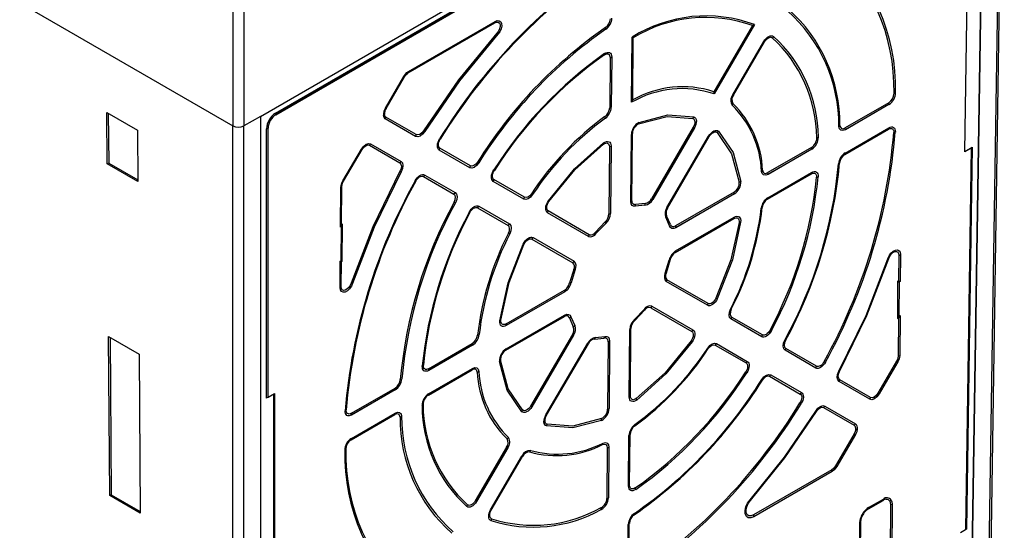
# Model space of a CAD drawing. Header units: millimetres. Extents: x 0 to 838, y 0 to 648.
# Tile 43 of 45: x 710 to 774, y 413 to 446. Entities that reach past the tile are written whole.
import ezdxf

# ---------------------------------------------------------------- set-up
doc = ezdxf.new("R2010")
doc.units = ezdxf.units.MM
doc.header["$LTSCALE"] = 3

msp = doc.modelspace()

# ---------------------------------------------------------------- linework, layer by layer
for p, q in [((584.091, 520.1), (724.055, 439.301)), ((773.51, 467.442), (772.316, 388.48)), ((772.462, 388.68), (773.656, 467.65)), ((725.817, 439.909), (772.455, 466.833)), ((771.317, 393.353), (772.437, 466.822)), ((771.335, 393.343), (772.455, 466.833)), ((726.795, 440.126), (771.435, 465.896)), ((726.812, 440.019), (771.452, 465.789)), ((771.452, 465.787), (726.812, 440.017)), ((724.055, 461.857), (724.055, 439.301)), ((724.762, 461.854), (724.762, 439.301)), ((771.117, 437.626), (771.27, 447.831)), ((735.325, 442.703), (740.895, 445.918)), ((735.344, 442.791), (740.913, 446.006)), ((757.46, 445.741), (754.98, 441.494)), ((757.602, 445.806), (755.002, 441.353)), ((757.46, 445.741), (757.602, 445.806)), ((749.693, 440.816), (749.726, 445.006)), ((749.726, 445.006), (749.793, 444.963)), ((749.761, 440.966), (749.793, 444.963)), ((756.194, 441.294), (758.197, 444.722)), ((756.236, 441.27), (758.239, 444.698)), ((748.306, 443.687), (748.282, 440.464)), ((748.409, 443.726), (748.386, 440.503)), ((735.043, 442.475), (735.155, 442.631)), ((735.085, 442.451), (735.174, 442.576)), ((733.856, 440.444), (735.043, 442.475)), ((733.898, 440.42), (735.085, 442.451)), ((766.223, 440.786), (763.417, 439.166)), ((766.24, 440.68), (763.434, 439.06)), ((766.24, 440.678), (763.434, 439.058)), ((715.948, 440.166), (717.91, 439.034)), ((715.974, 436.854), (715.948, 440.166)), ((716.04, 440.113), (716.065, 436.907)), ((725.817, 439.909), (724.762, 439.301)), ((725.817, 439.909), (725.826, 367.071)), ((735.804, 438.626), (733.851, 439.755)), ((735.847, 438.74), (733.894, 439.87)), ((717.91, 439.034), (717.934, 435.722)), ((724.055, 361.028), (724.055, 439.301)), ((724.762, 361.028), (724.762, 439.301)), ((726.207, 421.817), (726.21, 439.118)), ((726.311, 421.877), (726.313, 439.157)), ((749.71, 434.496), (749.744, 438.819)), ((753.65, 439.215), (750.969, 434.623)), ((753.728, 439.17), (751.047, 434.578)), ((763.403, 437.473), (766.211, 439.093)), ((763.422, 437.56), (766.229, 439.181)), ((732.911, 438.147), (734.866, 437.02)), ((749.642, 434.436), (749.677, 438.759)), ((751.961, 434.049), (754.644, 438.642)), ((752.003, 434.025), (754.686, 438.618)), ((731.124, 435.768), (732.312, 437.802)), ((731.166, 435.744), (732.354, 437.777)), ((732.833, 438.054), (734.788, 436.926)), ((739.28, 436.615), (737.321, 437.748)), ((739.323, 436.73), (737.364, 437.863)), ((748.264, 437.964), (748.233, 433.643)), ((748.368, 438.003), (748.337, 433.682)), ((761.26, 437.921), (758.446, 436.297)), ((761.277, 437.815), (758.464, 436.19)), ((761.277, 437.812), (758.464, 436.188)), ((771.529, 437.863), (771.117, 437.626)), ((771.118, 437.667), (771.597, 437.944)), ((771.529, 437.863), (771.162, 413.371)), ((771.597, 437.944), (771.229, 413.41)), ((716.065, 436.907), (715.974, 436.854)), ((716.065, 436.907), (717.934, 435.828)), ((717.934, 435.722), (715.974, 436.854)), ((758.452, 434.691), (761.266, 436.316)), ((736.305, 436.051), (738.266, 434.92)), ((736.384, 436.145), (738.345, 435.014)), ((742.764, 434.601), (740.798, 435.738)), ((742.807, 434.716), (740.841, 435.853)), ((758.433, 434.603), (761.248, 436.228)), ((730.977, 432.806), (730.997, 435.352)), ((730.997, 435.352), (731.011, 435.476)), ((731.045, 432.964), (731.065, 435.412)), ((731.065, 435.412), (731.076, 435.511)), ((756.279, 435.046), (752.515, 432.873)), ((756.296, 434.939), (752.532, 432.766)), ((756.296, 434.937), (752.532, 432.764)), ((739.784, 434.044), (741.753, 432.909)), ((739.863, 434.138), (741.832, 433.003)), ((746.922, 432.197), (744.287, 433.72)), ((746.965, 432.312), (744.33, 433.835)), ((750.546, 434.204), (749.94, 434.143)), ((750.569, 434.325), (749.947, 434.262)), ((747.99, 433.132), (747.364, 432.474)), ((752.129, 432.877), (751.882, 433.432)), ((752.193, 432.963), (751.94, 433.532)), ((752.502, 431.179), (756.266, 433.352)), ((752.52, 431.267), (756.285, 433.44)), ((730.977, 432.806), (731.045, 432.964)), ((731.026, 432.834), (730.977, 432.806)), ((731.01, 430.646), (731.026, 432.834)), ((731.026, 432.834), (731.094, 432.993)), ((731.094, 432.993), (731.045, 432.964)), ((731.077, 430.608), (731.094, 432.993)), ((748.032, 433.042), (747.421, 432.401)), ((743.276, 432.031), (745.913, 430.51)), ((743.355, 432.125), (745.992, 430.604)), ((730.946, 428.923), (730.96, 430.617)), ((730.96, 430.617), (731.01, 430.646)), ((730.96, 430.617), (731.026, 430.578)), ((731.077, 430.608), (731.01, 430.646)), ((731.014, 428.983), (731.026, 430.578)), ((731.077, 430.608), (731.026, 430.578)), ((751.853, 429.838), (752.112, 430.686)), ((752.175, 430.715), (751.91, 429.846)), ((766.875, 430.992), (766.863, 429.355)), ((766.978, 431.031), (766.966, 429.296)), ((745.968, 430.085), (745.704, 429.217)), ((746.061, 430.071), (745.804, 429.226)), ((754.562, 427.779), (751.922, 429.305)), ((754.605, 427.894), (751.965, 429.42)), ((766.798, 429.318), (766.779, 426.939)), ((766.798, 429.318), (766.863, 429.355)), ((766.798, 429.318), (766.9, 429.258)), ((766.966, 429.296), (766.863, 429.355)), ((766.966, 429.296), (766.9, 429.258)), ((741.615, 426.58), (745.379, 428.753)), ((745.396, 428.647), (741.632, 426.474)), ((745.396, 428.644), (741.632, 426.472)), ((766.9, 429.258), (766.883, 427.076)), ((749.882, 426.87), (750.495, 427.514)), ((749.888, 426.801), (750.517, 427.461)), ((750.916, 427.624), (753.558, 426.101)), ((750.995, 427.718), (753.637, 426.194)), ((741.601, 424.887), (745.366, 427.06)), ((741.62, 424.974), (745.385, 427.148)), ((745.688, 426.97), (745.942, 426.4)), ((745.788, 427.035), (746.036, 426.48)), ((758.054, 425.76), (756.077, 426.903)), ((758.097, 425.875), (756.12, 427.018)), ((766.883, 427.076), (766.779, 426.939)), ((766.779, 426.939), (766.846, 426.978)), ((766.846, 426.978), (766.828, 424.521)), ((766.95, 427.115), (766.846, 426.978)), ((766.883, 427.076), (766.95, 427.115)), ((766.95, 427.115), (766.932, 424.56)), ((749.542, 421.895), (749.577, 426.23)), ((749.609, 421.955), (749.644, 426.289)), ((716.059, 425.773), (718.017, 424.643)), ((716.138, 415.556), (716.059, 425.773)), ((716.151, 425.72), (716.229, 415.609)), ((745.88, 425.907), (743.194, 421.306)), ((745.958, 425.862), (743.272, 421.261)), ((747.311, 425.611), (747.936, 425.674)), ((747.37, 425.71), (747.979, 425.772)), ((748.278, 425.48), (748.246, 421.147)), ((736.634, 423.705), (739.447, 425.329)), ((739.464, 425.222), (736.651, 423.598)), ((739.464, 425.22), (736.651, 423.596)), ((744.181, 420.735), (746.869, 425.337)), ((744.223, 420.711), (746.911, 425.313)), ((748.174, 425.441), (748.143, 421.108)), ((755.074, 425.227), (757.052, 424.086)), ((755.153, 425.32), (757.131, 424.179)), ((761.533, 423.748), (759.559, 424.89)), ((761.576, 423.863), (759.602, 425.004)), ((718.017, 424.643), (718.093, 414.427)), ((766.781, 424.299), (766.727, 424.189)), ((766.872, 424.282), (766.805, 424.144)), ((736.62, 422.011), (739.435, 423.636)), ((736.639, 422.099), (739.453, 423.723)), ((766.727, 424.189), (765.526, 422.132)), ((766.805, 424.144), (765.604, 422.087)), ((758.558, 423.217), (760.533, 422.078)), ((758.637, 423.311), (760.612, 422.172)), ((765.048, 421.856), (763.076, 422.996)), ((731.67, 420.84), (734.477, 422.46)), ((734.494, 422.353), (731.688, 420.733)), ((734.494, 422.351), (731.688, 420.731)), ((765.005, 421.741), (763.033, 422.881)), ((726.311, 421.877), (726.722, 422.114)), ((726.685, 412.017), (726.687, 422.094)), ((726.722, 422.114), (726.721, 411.996)), ((762.034, 421.212), (764.008, 420.074)), ((762.113, 421.306), (764.087, 420.168)), ((731.657, 419.146), (734.464, 420.766)), ((731.676, 419.233), (734.483, 420.854)), ((749.496, 416.164), (749.522, 419.412)), ((749.564, 416.224), (749.59, 419.471)), ((764.004, 419.524), (762.802, 417.466)), ((764.082, 419.479), (762.88, 417.421)), ((741.652, 418.665), (739.641, 415.221)), ((741.73, 418.62), (739.719, 415.175)), ((748.125, 418.626), (748.102, 415.38)), ((748.229, 418.665), (748.205, 415.419)), ((740.625, 414.651), (742.639, 418.096)), ((740.667, 414.627), (742.681, 418.072)), ((762.675, 417.301), (762.562, 417.214)), ((762.562, 417.214), (757.532, 414.31)), ((762.579, 417.105), (757.549, 414.201)), ((762.721, 417.215), (762.579, 417.105)), ((716.229, 415.609), (716.138, 415.556)), ((718.093, 414.427), (716.138, 415.556)), ((716.229, 415.609), (718.092, 414.533)), ((764.913, 414.701), (765.861, 415.249)), ((764.931, 414.789), (765.879, 415.336)), ((766.337, 414.974), (766.177, 393.884)), ((766.44, 415.013), (766.28, 393.923)), ((749.451, 410.454), (749.476, 413.698)), ((749.518, 410.513), (749.544, 413.758)), ((764.201, 392.723), (764.361, 413.812)), ((764.268, 392.783), (764.428, 413.872)), ((770.831, 413.18), (771.162, 413.371))]:
    msp.add_line(p, q)
at = {"flags": 128}
for points in [[(740.895, 445.918), (741.008, 445.963), (741.11, 445.96), (741.187, 445.907), (741.231, 445.811), (741.235, 445.682), (741.199, 445.536), (741.13, 445.39), (741.033, 445.26)], [(740.913, 446.006), (741.055, 446.061), (741.182, 446.056), (741.278, 445.99), (741.332, 445.87), (741.337, 445.708), (741.293, 445.526), (741.207, 445.344), (741.086, 445.182)], [(741.033, 445.26), (738.56, 442.26), (736.311, 438.994)], [(741.086, 445.182), (738.626, 442.198), (736.386, 438.943)], [(758.197, 444.722), (758.265, 444.824), (758.345, 444.916), (758.429, 444.992), (758.516, 445.048), (758.603, 445.083), (758.685, 445.096), (758.759, 445.085), (758.821, 445.051)], [(758.239, 444.698), (758.294, 444.78), (758.357, 444.853), (758.426, 444.914), (758.494, 444.958), (758.563, 444.986), (758.628, 444.996), (758.688, 444.987), (758.737, 444.961)], [(747.94, 443.862), (748.011, 443.901), (748.079, 443.923), (748.143, 443.926), (748.198, 443.911), (748.244, 443.877), (748.277, 443.828), (748.299, 443.763), (748.306, 443.687)], [(747.952, 443.945), (748.039, 443.994), (748.125, 444.021), (748.204, 444.025), (748.274, 444.006), (748.332, 443.965), (748.374, 443.902), (748.401, 443.822), (748.409, 443.726)], [(735.155, 442.631), (735.247, 442.722), (735.344, 442.791)], [(735.174, 442.576), (735.248, 442.648), (735.325, 442.703)], [(733.894, 439.87), (733.829, 439.938), (733.799, 440.043)], [(733.851, 439.755), (733.77, 439.839), (733.732, 439.972)], [(750.135, 439.427), (751.967, 439.904), (753.617, 439.781)], [(750.166, 439.521), (752.012, 440.003), (753.686, 439.878)], [(753.617, 439.781), (753.67, 439.755), (753.71, 439.71), (753.738, 439.648), (753.75, 439.575), (753.747, 439.491), (753.729, 439.4), (753.695, 439.306), (753.65, 439.215)], [(753.686, 439.878), (753.752, 439.846), (753.804, 439.791), (753.838, 439.715), (753.854, 439.621), (753.85, 439.516), (753.827, 439.401), (753.786, 439.285), (753.728, 439.17)], [(736.386, 438.943), (736.248, 438.769), (736.09, 438.649), (735.936, 438.599), (735.804, 438.626)], [(736.311, 438.994), (736.201, 438.855), (736.076, 438.759), (735.952, 438.719), (735.847, 438.74)], [(754.644, 438.642), (754.715, 438.748), (754.797, 438.842), (754.885, 438.918), (754.976, 438.974), (755.064, 439.007), (755.148, 439.015), (755.222, 438.999), (755.283, 438.957)], [(754.686, 438.618), (754.743, 438.703), (754.809, 438.777), (754.88, 438.84), (754.951, 438.883), (755.022, 438.909), (755.088, 438.915), (755.148, 438.902), (755.196, 438.87)], [(755.196, 438.87), (756.124, 437.506), (756.616, 435.684)], [(755.283, 438.957), (756.219, 437.584), (756.719, 435.737)], [(763.434, 439.058), (763.279, 439.002), (763.147, 439.021), (763.055, 439.113), (763.015, 439.265)], [(763.082, 439.332), (763.114, 439.211), (763.187, 439.138), (763.293, 439.122), (763.417, 439.166)], [(766.211, 439.093), (766.279, 439.125), (766.345, 439.139), (766.406, 439.135), (766.456, 439.113), (766.498, 439.074), (766.527, 439.02), (766.543, 438.952), (766.545, 438.875)], [(766.229, 439.181), (766.315, 439.22), (766.398, 439.238), (766.473, 439.233), (766.537, 439.206), (766.589, 439.158), (766.626, 439.09), (766.646, 439.006), (766.649, 438.908)], [(732.613, 438.117), (732.774, 438.174), (732.911, 438.147)], [(737.321, 437.748), (737.268, 437.794), (737.228, 437.86), (737.206, 437.942), (737.2, 438.037), (737.212, 438.141), (737.242, 438.251), (737.287, 438.362), (737.346, 438.469)], [(737.364, 437.863), (737.321, 437.9), (737.29, 437.952), (737.272, 438.019), (737.268, 438.093), (737.278, 438.177), (737.301, 438.264), (737.338, 438.354), (737.384, 438.439)], [(744.34, 434.483), (746.018, 436.536), (747.886, 438.205)], [(747.88, 438.125), (747.952, 438.17), (748.024, 438.196), (748.092, 438.204), (748.149, 438.191), (748.198, 438.158), (748.234, 438.108), (748.257, 438.042), (748.264, 437.964)], [(747.886, 438.205), (747.976, 438.261), (748.066, 438.294), (748.149, 438.303), (748.224, 438.287), (748.285, 438.247), (748.331, 438.184), (748.359, 438.102), (748.368, 438.003)], [(732.312, 437.802), (732.45, 437.986), (732.613, 438.117)], [(732.354, 437.777), (732.465, 437.925), (732.594, 438.029)], [(732.594, 438.029), (732.723, 438.074), (732.833, 438.054)], [(744.372, 434.444), (746.038, 436.482), (747.88, 438.125)], [(771.597, 437.944), (771.568, 437.896), (771.529, 437.863)], [(734.788, 436.926), (734.858, 436.846), (734.885, 436.719), (734.863, 436.563), (734.797, 436.399)], [(734.866, 437.02), (734.955, 436.919), (734.988, 436.761), (734.961, 436.565), (734.878, 436.36)], [(739.856, 436.923), (739.719, 436.754), (739.563, 436.637), (739.41, 436.589), (739.28, 436.615)], [(739.783, 436.976), (739.673, 436.84), (739.549, 436.747), (739.427, 436.709), (739.323, 436.73)], [(734.797, 436.399), (733.054, 432.827), (731.657, 429.191)], [(734.878, 436.36), (733.144, 432.807), (731.753, 429.184)], [(740.798, 435.738), (740.744, 435.784), (740.704, 435.852), (740.682, 435.935), (740.677, 436.032), (740.691, 436.139), (740.722, 436.251), (740.769, 436.364), (740.831, 436.472)], [(740.841, 435.853), (740.797, 435.89), (740.766, 435.944), (740.748, 436.012), (740.744, 436.088), (740.756, 436.173), (740.78, 436.262), (740.819, 436.353), (740.867, 436.439)], [(758.464, 436.188), (758.312, 436.133), (758.182, 436.149), (758.09, 436.235), (758.046, 436.378)], [(758.113, 436.448), (758.148, 436.334), (758.222, 436.266), (758.326, 436.253), (758.446, 436.297)], [(761.248, 436.228), (761.317, 436.26), (761.384, 436.273), (761.445, 436.269), (761.496, 436.246), (761.537, 436.206), (761.566, 436.15), (761.581, 436.079), (761.582, 436)], [(761.266, 436.316), (761.353, 436.355), (761.437, 436.373), (761.513, 436.367), (761.578, 436.338), (761.629, 436.288), (761.665, 436.218), (761.684, 436.131), (761.685, 436.03)], [(731.011, 435.476), (731.054, 435.623), (731.124, 435.768)], [(731.076, 435.511), (731.11, 435.629), (731.166, 435.744)], [(735.767, 435.766), (735.83, 435.869), (735.906, 435.964), (735.987, 436.044), (736.073, 436.107), (736.158, 436.149), (736.241, 436.17), (736.318, 436.169), (736.384, 436.145)], [(735.812, 435.749), (735.864, 435.832), (735.923, 435.907), (735.99, 435.972), (736.056, 436.02), (736.125, 436.054), (736.191, 436.071), (736.253, 436.07), (736.305, 436.051)], [(738.345, 435.014), (738.433, 434.915), (738.467, 434.759), (738.442, 434.567), (738.362, 434.364)], [(738.28, 434.401), (738.344, 434.563), (738.364, 434.717), (738.336, 434.841), (738.266, 434.92)], [(743.328, 434.889), (743.191, 434.728), (743.039, 434.618), (742.89, 434.574), (742.764, 434.601)], [(743.257, 434.946), (743.148, 434.817), (743.027, 434.729), (742.908, 434.694), (742.807, 434.716)], [(744.287, 433.72), (744.231, 433.768), (744.191, 433.839), (744.169, 433.926), (744.167, 434.029), (744.184, 434.141), (744.22, 434.258), (744.272, 434.373), (744.34, 434.483)], [(744.33, 433.835), (744.285, 433.874), (744.254, 433.93), (744.236, 434.002), (744.234, 434.082), (744.248, 434.171), (744.277, 434.264), (744.319, 434.357), (744.372, 434.444)], [(749.94, 434.143), (749.819, 434.14), (749.723, 434.193), (749.662, 434.295), (749.642, 434.436)], [(739.239, 433.747), (739.302, 433.852), (739.378, 433.95), (739.46, 434.032), (739.546, 434.097), (739.633, 434.141), (739.718, 434.163), (739.795, 434.163), (739.863, 434.138)], [(739.286, 433.732), (739.337, 433.817), (739.397, 433.894), (739.463, 433.961), (739.531, 434.011), (739.601, 434.047), (739.668, 434.064), (739.731, 434.063), (739.784, 434.044)], [(756.598, 433.101), (756.074, 430.688), (755.116, 428.231)], [(756.7, 433.125), (756.173, 430.694), (755.202, 428.201)], [(756.266, 433.352), (756.338, 433.385), (756.407, 433.398), (756.47, 433.392), (756.522, 433.366), (756.562, 433.321), (756.589, 433.26), (756.601, 433.185), (756.598, 433.101)], [(756.285, 433.44), (756.375, 433.481), (756.461, 433.498), (756.538, 433.49), (756.604, 433.457), (756.655, 433.402), (756.689, 433.325), (756.705, 433.232), (756.7, 433.125)], [(741.774, 432.407), (741.833, 432.565), (741.849, 432.713), (741.821, 432.833), (741.753, 432.909)], [(741.832, 433.003), (741.918, 432.908), (741.953, 432.757), (741.932, 432.571), (741.859, 432.374)], [(752.532, 432.764), (752.4, 432.712), (752.28, 432.714), (752.187, 432.771), (752.129, 432.877)], [(752.193, 432.963), (752.239, 432.878), (752.313, 432.833), (752.409, 432.831), (752.515, 432.873)], [(742.715, 431.702), (742.777, 431.814), (742.852, 431.916), (742.935, 432.005), (743.025, 432.075), (743.115, 432.124), (743.204, 432.149), (743.284, 432.149), (743.355, 432.125)], [(742.765, 431.693), (742.815, 431.783), (742.875, 431.865), (742.943, 431.937), (743.013, 431.992), (743.085, 432.03), (743.155, 432.05), (743.22, 432.05), (743.276, 432.031)], [(741.217, 426.788), (741.745, 429.214), (742.715, 431.702)], [(741.284, 426.833), (741.808, 429.241), (742.765, 431.693)], [(766.171, 430.768), (766.253, 430.952), (766.369, 431.117), (766.507, 431.247), (766.65, 431.323), (766.783, 431.336), (766.889, 431.287), (766.956, 431.181), (766.978, 431.031)], [(766.23, 430.782), (766.296, 430.929), (766.388, 431.062), (766.498, 431.166), (766.613, 431.227), (766.719, 431.238), (766.804, 431.198), (766.857, 431.113), (766.875, 430.992)], [(763.023, 423.541), (764.771, 427.119), (766.171, 430.768)], [(763.068, 423.523), (764.825, 427.121), (766.23, 430.782)], [(731.753, 429.184), (731.67, 429), (731.555, 428.834), (731.416, 428.705), (731.273, 428.629), (731.14, 428.616), (731.035, 428.666), (730.968, 428.772), (730.946, 428.923)], [(731.657, 429.191), (731.592, 429.044), (731.499, 428.911), (731.389, 428.807), (731.274, 428.746), (731.168, 428.736), (731.084, 428.776), (731.031, 428.862), (731.014, 428.983)], [(755.202, 428.201), (755.14, 428.09), (755.065, 427.987), (754.981, 427.898), (754.892, 427.828), (754.801, 427.779), (754.713, 427.754), (754.633, 427.754), (754.562, 427.779)], [(755.116, 428.231), (755.066, 428.141), (755.006, 428.059), (754.938, 427.988), (754.868, 427.933), (754.796, 427.894), (754.726, 427.875), (754.661, 427.874), (754.605, 427.894)], [(756.077, 426.903), (755.991, 426.999), (755.956, 427.149), (755.977, 427.335), (756.051, 427.533)], [(756.099, 427.521), (756.04, 427.363), (756.024, 427.214), (756.052, 427.094), (756.12, 427.018)], [(741.632, 426.472), (741.542, 426.431), (741.456, 426.414), (741.379, 426.422), (741.313, 426.455), (741.262, 426.511), (741.228, 426.588), (741.213, 426.681), (741.217, 426.788)], [(741.615, 426.58), (741.543, 426.548), (741.474, 426.535), (741.411, 426.542), (741.36, 426.567), (741.319, 426.612), (741.293, 426.673), (741.281, 426.749), (741.284, 426.833)], [(745.688, 426.97), (745.642, 427.055), (745.568, 427.1), (745.472, 427.102), (745.366, 427.06)], [(745.385, 427.148), (745.517, 427.2), (745.637, 427.197), (745.73, 427.141), (745.788, 427.035)], [(753.637, 426.194), (753.693, 426.146), (753.733, 426.076), (753.755, 425.989), (753.758, 425.886), (753.741, 425.775), (753.705, 425.658), (753.653, 425.542), (753.586, 425.433)], [(758.678, 426.151), (758.615, 426.046), (758.539, 425.948), (758.457, 425.866), (758.371, 425.801), (758.284, 425.757), (758.199, 425.735), (758.121, 425.736), (758.054, 425.76)], [(758.595, 426.187), (758.544, 426.102), (758.484, 426.025), (758.417, 425.958), (758.35, 425.908), (758.28, 425.872), (758.213, 425.855), (758.15, 425.856), (758.097, 425.875)], [(747.979, 425.772), (748.1, 425.775), (748.196, 425.722), (748.257, 425.62), (748.278, 425.48)], [(753.517, 425.493), (751.844, 423.444), (749.993, 421.793)], [(753.558, 426.101), (753.603, 426.062), (753.635, 426.005), (753.653, 425.934), (753.655, 425.854), (753.641, 425.765), (753.612, 425.673), (753.57, 425.579), (753.517, 425.493)], [(759.559, 424.89), (759.471, 424.989), (759.438, 425.145), (759.463, 425.337), (759.543, 425.54)], [(759.589, 425.524), (759.525, 425.362), (759.505, 425.208), (759.532, 425.084), (759.602, 425.004)], [(753.586, 425.433), (751.9, 423.368), (750.023, 421.692)], [(754.589, 425.031), (754.726, 425.193), (754.878, 425.303), (755.027, 425.347), (755.153, 425.32)], [(754.624, 424.996), (754.733, 425.125), (754.854, 425.213), (754.973, 425.248), (755.074, 425.227)], [(742.684, 421.054), (741.755, 422.421), (741.263, 424.248)], [(766.828, 424.521), (766.816, 424.413), (766.781, 424.299)], [(766.932, 424.56), (766.916, 424.425), (766.872, 424.282)], [(736.651, 423.596), (736.564, 423.556), (736.48, 423.539), (736.404, 423.545), (736.34, 423.574), (736.288, 423.624), (736.252, 423.695), (736.234, 423.782), (736.233, 423.882)], [(736.634, 423.705), (736.564, 423.673), (736.497, 423.66), (736.436, 423.664), (736.385, 423.687), (736.344, 423.728), (736.316, 423.784), (736.301, 423.854), (736.3, 423.933)], [(739.768, 423.485), (739.733, 423.599), (739.659, 423.667), (739.555, 423.68), (739.435, 423.636)], [(739.453, 423.723), (739.604, 423.779), (739.735, 423.763), (739.828, 423.678), (739.871, 423.534)], [(742.633, 420.945), (741.696, 422.322), (741.196, 424.175)], [(757.052, 424.086), (757.096, 424.049), (757.127, 423.995), (757.145, 423.927), (757.149, 423.851), (757.138, 423.766), (757.113, 423.677), (757.075, 423.586), (757.027, 423.501)], [(757.131, 424.179), (757.185, 424.133), (757.225, 424.066), (757.248, 423.982), (757.252, 423.885), (757.239, 423.779), (757.208, 423.667), (757.161, 423.555), (757.099, 423.447)], [(762.15, 424.127), (762.086, 424.023), (762.011, 423.929), (761.929, 423.849), (761.844, 423.786), (761.758, 423.744), (761.676, 423.723), (761.599, 423.724), (761.533, 423.748)], [(762.068, 424.165), (762.017, 424.082), (761.957, 424.007), (761.891, 423.942), (761.824, 423.893), (761.756, 423.86), (761.69, 423.843), (761.628, 423.844), (761.576, 423.863)], [(758.061, 423.003), (758.198, 423.173), (758.354, 423.29), (758.507, 423.338), (758.637, 423.311)], [(758.098, 422.971), (758.208, 423.107), (758.332, 423.2), (758.454, 423.238), (758.558, 423.217)], [(763.033, 422.881), (762.945, 422.982), (762.912, 423.14), (762.939, 423.336), (763.023, 423.541)], [(763.076, 422.996), (763.006, 423.076), (762.979, 423.203), (763.001, 423.359), (763.068, 423.523)], [(726.207, 421.817), (726.263, 421.849), (726.311, 421.877)], [(750.023, 421.692), (749.932, 421.636), (749.843, 421.603), (749.76, 421.594), (749.685, 421.61), (749.624, 421.651), (749.579, 421.714), (749.551, 421.796), (749.542, 421.895)], [(749.993, 421.793), (749.921, 421.748), (749.849, 421.722), (749.782, 421.715), (749.724, 421.728), (749.675, 421.76), (749.639, 421.81), (749.617, 421.877), (749.609, 421.955)], [(760.533, 422.078), (760.576, 422.042), (760.607, 421.989), (760.626, 421.923), (760.63, 421.848), (760.62, 421.764), (760.597, 421.677), (760.561, 421.587), (760.514, 421.503)], [(760.612, 422.172), (760.666, 422.126), (760.705, 422.06), (760.728, 421.979), (760.734, 421.884), (760.722, 421.78), (760.692, 421.669), (760.647, 421.559), (760.588, 421.451)], [(765.303, 421.771), (765.142, 421.714), (765.005, 421.741)], [(765.286, 421.88), (765.157, 421.835), (765.048, 421.856)], [(765.526, 422.132), (765.416, 421.984), (765.286, 421.88)], [(765.604, 422.087), (765.466, 421.902), (765.303, 421.771)], [(731.67, 420.84), (731.602, 420.808), (731.536, 420.794), (731.475, 420.798), (731.425, 420.82), (731.384, 420.859), (731.355, 420.913), (731.338, 420.981), (731.336, 421.058)], [(743.272, 421.261), (743.201, 421.155), (743.119, 421.061), (743.031, 420.985), (742.94, 420.929), (742.852, 420.896), (742.768, 420.888), (742.694, 420.904), (742.633, 420.945)], [(743.194, 421.306), (743.137, 421.221), (743.071, 421.147), (743, 421.084), (742.929, 421.041), (742.858, 421.015), (742.792, 421.009), (742.732, 421.022), (742.684, 421.054)], [(761.531, 420.988), (761.669, 421.162), (761.826, 421.282), (761.981, 421.332), (762.113, 421.306)], [(761.57, 420.959), (761.68, 421.097), (761.805, 421.193), (761.929, 421.233), (762.034, 421.212)], [(731.688, 420.731), (731.602, 420.692), (731.519, 420.674), (731.444, 420.679), (731.38, 420.706), (731.328, 420.755), (731.292, 420.823), (731.271, 420.907), (731.269, 421.005)], [(734.799, 420.601), (734.767, 420.722), (734.694, 420.796), (734.588, 420.811), (734.464, 420.766)], [(734.483, 420.854), (734.638, 420.91), (734.77, 420.891), (734.862, 420.799), (734.902, 420.647)], [(744.221, 420.027), (744.155, 420.059), (744.104, 420.115), (744.07, 420.191), (744.055, 420.284), (744.058, 420.39), (744.082, 420.504), (744.123, 420.621), (744.181, 420.735)], [(744.255, 420.146), (744.202, 420.172), (744.161, 420.217), (744.134, 420.278), (744.122, 420.351), (744.125, 420.436), (744.144, 420.526), (744.177, 420.621), (744.223, 420.711)], [(747.753, 420.5), (745.912, 420.019), (744.255, 420.146)], [(757.308, 415.288), (759.512, 418.028), (761.531, 420.988)], [(757.328, 415.232), (759.543, 417.989), (761.57, 420.959)], [(747.758, 420.385), (745.902, 419.9), (744.221, 420.027)], [(764.102, 419.809), (764.07, 419.667), (764.004, 419.524)], [(764.205, 419.836), (764.165, 419.659), (764.082, 419.479)], [(747.828, 418.839), (747.945, 418.865), (748.041, 418.835), (748.104, 418.752), (748.125, 418.626)], [(747.856, 418.931), (748.003, 418.965), (748.123, 418.927), (748.202, 418.822), (748.229, 418.665)], [(762.802, 417.466), (762.743, 417.378), (762.675, 417.301)], [(762.88, 417.421), (762.806, 417.311), (762.721, 417.215)], [(749.953, 415.944), (749.865, 415.895), (749.779, 415.869), (749.7, 415.864), (749.63, 415.884), (749.573, 415.925), (749.53, 415.988), (749.504, 416.068), (749.496, 416.164)], [(749.928, 416.048), (749.858, 416.009), (749.79, 415.988), (749.725, 415.985), (749.671, 416), (749.625, 416.034), (749.591, 416.083), (749.57, 416.149), (749.564, 416.224)], [(739.719, 415.175), (739.65, 415.073), (739.571, 414.981), (739.487, 414.906), (739.4, 414.849), (739.313, 414.814), (739.231, 414.802), (739.158, 414.812), (739.095, 414.846)], [(739.641, 415.221), (739.586, 415.138), (739.523, 415.066), (739.454, 415.004), (739.386, 414.96), (739.317, 414.932), (739.252, 414.923), (739.192, 414.931), (739.143, 414.958)], [(757.549, 414.201), (757.361, 414.128), (757.195, 414.134), (757.068, 414.221), (756.995, 414.379), (756.987, 414.59), (757.042, 414.83), (757.153, 415.071), (757.308, 415.288)], [(757.532, 414.31), (757.372, 414.248), (757.231, 414.252), (757.122, 414.326), (757.061, 414.46), (757.053, 414.64), (757.101, 414.844), (757.196, 415.048), (757.328, 415.232)], [(766.288, 415.191), (766.325, 415.093), (766.337, 414.974)], [(766.383, 415.269), (766.426, 415.153), (766.44, 415.013)], [(740.647, 413.949), (740.587, 413.986), (740.54, 414.046), (740.511, 414.122), (740.499, 414.214), (740.505, 414.317), (740.529, 414.428), (740.569, 414.541), (740.625, 414.651)], [(740.684, 414.066), (740.636, 414.096), (740.599, 414.144), (740.575, 414.206), (740.566, 414.278), (740.571, 414.361), (740.59, 414.448), (740.623, 414.54), (740.667, 414.627)], [(764.361, 413.812), (764.377, 413.97), (764.423, 414.137)], [(764.428, 413.872), (764.442, 414.006), (764.481, 414.148)], [(771.162, 413.371), (771.201, 413.394), (771.229, 413.41)]]:
    msp.add_lwpolyline(points, dxfattribs=at)
for centre, radius, start, end in [((754.292, 441.696), 12.275, 358.59225, 49.45268), ((754.343, 441.745), 12.328, 358.57816, 49.46677), ((768.774, 419.196), 36.866, 124.29114, 148.4807), ((768.674, 419.245), 36.707, 124.29737, 148.47448), ((754.483, 437.346), 9.017, 69.76154, 121.83684), ((753.226, 439.36), 9.79, 359.44275, 48.48299), ((753.228, 439.426), 9.854, 359.45659, 48.46914), ((740.715, 446.003), 0.199, 334.92742, 0.98247), ((747.576, 446.223), 0.749, 305.20456, 356.69877), ((747.491, 446.273), 0.938, 305.19698, 356.70255), ((754.443, 437.307), 8.958, 70.31931, 121.273), ((764.834, 421.353), 29.523, 124.74521, 148.04981), ((764.747, 421.403), 29.333, 124.74036, 148.05467), ((740.659, 444.95), 0.486, 28.44944, 39.67501), ((747.664, 445.479), 0.368, 4.29755, 21.06608), ((760.818, 449.239), 5.222, 239.871, 240.40114), ((758.516, 445.25), 0.364, 307.38958, 326.88174), ((752.794, 438.463), 8.806, 0.49375, 47.55263), ((752.842, 438.511), 8.862, 0.48242, 47.56396), ((763.322, 422.172), 26.652, 125.2196, 147.55197), ((763.218, 422.225), 26.487, 125.22489, 147.54667), ((747.774, 443.927), 0.178, 338.72468, 5.85637), ((748.23, 444.046), 0.366, 281.8987, 299.2535), ((735.052, 442.564), 0.123, 5.48071, 33.06822), ((735.145, 442.787), 0.199, 334.92742, 0.98247), ((737.664, 446.992), 5.222, 239.871, 240.40114), ((752.936, 435.264), 6.43, 71.25818, 120.29104), ((752.967, 435.337), 6.478, 71.89171, 119.65762), ((754.465, 441.343), 0.537, 1.02057, 16.34528), ((765.83, 441.406), 0.734, 302.40869, 359.09117), ((765.749, 441.453), 0.918, 302.36361, 359.13162), ((766.471, 441.749), 0.366, 284.61728, 302.30704), ((749.126, 441.163), 0.666, 328.4976, 342.76435), ((756.639, 440.935), 0.571, 141.07127, 212.55599), ((756.591, 440.984), 0.456, 141.07671, 212.54417), ((755.873, 440.821), 0.344, 325.77442, 346.01402), ((758.815, 445.811), 5.222, 239.871, 240.40114), ((751.733, 436.181), 6.386, 2.39863, 45.52939), ((765.872, 440.675), 0.368, 0.73698, 17.61335), ((765.959, 440.68), 0.281, 359.56559, 0.00048), ((727.481, 439.054), 1.273, 122.59354, 177.10577), ((726.444, 440.014), 0.368, 0.73698, 17.61335), ((734.547, 440.009), 0.816, 147.82425, 182.60172), ((733.602, 440.162), 0.229, 304.39468, 328.96253), ((734.455, 440.071), 0.657, 147.95625, 182.46184), ((736.477, 444.96), 5.222, 239.871, 240.40114), ((747.533, 440.508), 0.751, 306.51728, 356.64864), ((747.447, 440.558), 0.941, 306.50943, 356.65283), ((748.207, 440.822), 0.366, 281.8987, 299.2535), ((751.731, 436.116), 6.32, 2.37511, 45.5529), ((727.393, 439.105), 1.081, 122.47219, 177.22655), ((726.531, 440.019), 0.281, 359.56559, 0.00048), ((733.543, 439.936), 0.357, 329.59513, 349.3609), ((759.366, 424.332), 19.292, 126.17457, 146.62001), ((759.265, 424.395), 19.082, 126.15804, 146.63654), ((747.638, 439.76), 0.371, 6.45697, 22.89079), ((750.578, 438.718), 0.902, 117.17243, 177.4266), ((750.466, 438.785), 0.722, 117.27387, 177.32117), ((749.933, 439.546), 0.234, 329.47128, 353.8136), ((753.381, 440.022), 0.338, 314.3428, 334.7842), ((724.409, 439.982), 0.768, 242.5937, 297.40631), ((726.132, 439.475), 0.366, 282.25948, 299.66234), ((734.809, 436.715), 2.73, 54.70155, 56.59267), ((749.581, 438.935), 0.201, 298.58408, 324.54066), ((768.845, 465.365), 30.244, 239.83921, 240.00966), ((754.982, 439.169), 0.368, 305.58099, 324.89599), ((730.213, 441.897), 36.458, 330.89835, 355.24612), ((730.159, 441.938), 36.615, 330.89196, 355.2525), ((762.898, 439.45), 0.219, 302.32944, 327.39575), ((763.066, 439.055), 0.368, 0.73698, 17.61335), ((763.153, 439.06), 0.281, 359.56559, 0.00048), ((766.031, 439.178), 0.199, 334.92742, 0.98247), ((766.487, 439.238), 0.367, 279.07534, 296.01138), ((732.603, 438.327), 0.356, 310.03528, 329.83296), ((735.496, 438.806), 0.357, 329.59513, 349.3609), ((737.14, 438.173), 0.361, 47.35487, 55.08681), ((747.722, 438.177), 0.166, 341.5763, 9.39608), ((757.265, 443.158), 5.222, 239.871, 240.40114), ((760.869, 438.538), 0.73, 302.31243, 0.00642), ((760.789, 438.585), 0.914, 302.26585, 0.04816), ((761.501, 438.891), 0.366, 285.67646, 303.48095), ((734.933, 442.318), 5.222, 239.871, 240.40114), ((732.414, 438.114), 0.199, 334.92742, 0.98247), ((737.013, 437.929), 0.357, 329.59513, 349.3609), ((748.189, 438.322), 0.366, 281.8987, 299.2535), ((760.909, 437.81), 0.368, 0.73698, 17.61335), ((760.996, 437.815), 0.281, 359.56559, 0.00048), ((763.93, 436.771), 0.939, 122.75272, 174.21024), ((763.223, 437.557), 0.199, 334.92742, 0.98247), ((734.558, 437.199), 0.356, 310.03528, 329.83296), ((738.649, 435.327), 2.001, 52.91068, 55.49317), ((733.975, 439.525), 29.143, 331.32367, 354.76461), ((733.851, 439.598), 29.334, 331.32963, 354.75865), ((762.92, 437.032), 0.183, 294.52624, 321.39591), ((763.809, 436.842), 0.75, 122.75867, 174.20133), ((735.847, 438.468), 2.319, 243.08319, 245.31004), ((738.972, 436.796), 0.357, 329.59513, 349.3609), ((740.675, 436.263), 0.261, 42.32972, 53.13647), ((757.918, 436.567), 0.228, 304.16238, 328.78634), ((758.096, 436.186), 0.368, 0.73698, 17.61335), ((761.067, 436.312), 0.199, 334.92742, 0.98247), ((733.745, 440.285), 5.222, 239.871, 240.40114), ((767.773, 417.948), 36.632, 150.8948, 175.21318), ((767.683, 418.01), 36.474, 150.90114, 175.20684), ((735.904, 436.056), 0.321, 244.66597, 253.38467), ((736.076, 436.324), 0.356, 310.03528, 329.83296), ((740.49, 435.919), 0.357, 329.59513, 349.3609), ((755.896, 435.657), 0.721, 302.04959, 2.19332), ((755.819, 435.701), 0.9, 301.94685, 2.29066), ((756.502, 436.034), 0.368, 288.09638, 306.13467), ((758.183, 436.19), 0.281, 359.56559, 0.00048), ((735.405, 438.606), 26.306, 331.83026, 354.31488), ((735.339, 438.651), 26.476, 331.8269, 354.31824), ((761.531, 436.365), 0.369, 277.91428, 294.6545), ((730.901, 435.529), 0.201, 298.58408, 324.54066), ((730.975, 435.62), 0.148, 283.90252, 312.59408), ((738.037, 435.193), 0.356, 310.03528, 329.83296), ((755.928, 434.934), 0.368, 0.73698, 17.61335), ((764.006, 420.356), 29.311, 151.36816, 174.79602), ((763.919, 420.408), 29.12, 151.36218, 174.80201), ((739.053, 435.998), 1.774, 244.1816, 247.09638), ((742.456, 434.782), 0.357, 329.59513, 349.3609), ((742.475, 433.899), 1.307, 49.28466, 53.25438), ((744.227, 434.356), 0.17, 31.25464, 48.4016), ((749.546, 434.612), 0.201, 298.58408, 324.54066), ((749.904, 434.455), 0.198, 168.29045, 282.70889), ((750.453, 434.851), 0.653, 278.15757, 335.26794), ((750.495, 434.841), 0.521, 278.12448, 335.30176), ((766.164, 460.772), 30.244, 239.83921, 240.00966), ((756.015, 434.939), 0.281, 359.56559, 0.00048), ((758.962, 433.899), 0.942, 122.80793, 172.89371), ((758.841, 433.971), 0.752, 122.81431, 172.88461), ((758.253, 434.688), 0.199, 334.92742, 0.98247), ((762.585, 421.243), 26.484, 151.82755, 174.27975), ((762.487, 421.308), 26.319, 151.83243, 174.27487), ((739.334, 433.968), 0.241, 246.62655, 258.35797), ((739.555, 434.317), 0.356, 310.03528, 329.83296), ((743.979, 433.901), 0.357, 329.59513, 349.3609), ((749.578, 434.225), 0.371, 347.21352, 5.66687), ((750.196, 434.334), 0.373, 339.66011, 358.5791), ((752.485, 433.669), 0.647, 144.03819, 201.5189), ((752.421, 433.722), 0.517, 144.03065, 201.52214), ((754.582, 438.566), 5.222, 239.871, 240.40114), ((739.189, 436.216), 18.966, 332.75262, 353.33674), ((739.056, 436.293), 19.168, 332.7659, 353.32345), ((757.961, 434.177), 0.175, 292.28195, 319.61865), ((747.482, 433.687), 0.752, 312.43546, 356.65986), ((747.647, 432.918), 0.404, 17.79542, 31.93939), ((747.395, 433.737), 0.943, 312.44739, 356.64497), ((748.158, 434.001), 0.366, 281.8987, 299.2535), ((751.643, 433.636), 0.314, 319.5261, 340.76484), ((756.086, 433.437), 0.199, 334.92742, 0.98247), ((756.565, 433.472), 0.373, 275.12296, 291.3301), ((741.523, 433.182), 0.356, 310.03528, 329.83296), ((747.059, 432.65), 0.351, 254.38241, 330.04863), ((746.959, 432.098), 0.553, 33.22283, 42.93641), ((751.948, 433.079), 0.271, 311.92626, 334.72141), ((752.164, 432.762), 0.368, 0.73698, 17.61335), ((752.251, 432.766), 0.281, 359.56559, 0.00048), ((758.81, 423.653), 19.153, 152.8043, 173.35881), ((758.713, 423.708), 18.952, 152.79104, 173.37207), ((742.258, 433.515), 1.21, 246.41782, 250.71033), ((743.047, 432.304), 0.356, 310.03528, 329.83296), ((747.04, 432.621), 0.44, 254.4318, 330.00021), ((746.614, 432.378), 0.357, 329.59513, 349.3609), ((742.767, 431.857), 0.164, 251.38873, 269.27125), ((753.033, 430.472), 0.946, 122.84196, 166.93931), ((752.911, 430.545), 0.755, 122.82391, 166.95555), ((752.321, 431.263), 0.199, 334.92742, 0.98247), ((745.684, 430.783), 0.356, 310.03528, 329.83296), ((745.687, 430.293), 0.435, 329.31555, 45.56828), ((752.087, 430.823), 0.14, 280.33859, 309.34341), ((766.173, 430.892), 0.124, 269.2321, 297.61023), ((766.799, 431.35), 0.366, 281.8987, 299.2535), ((745.67, 430.262), 0.347, 329.3113, 45.5783), ((746.093, 430.611), 0.541, 256.71594, 266.67642), ((752.228, 429.616), 0.436, 149.27629, 225.45991), ((751.866, 429.961), 0.123, 263.99668, 290.86755), ((752.209, 429.668), 0.348, 149.27034, 225.45987), ((751.614, 429.486), 0.357, 329.59513, 349.3609), ((730.85, 429.099), 0.201, 298.58408, 324.54066), ((731.74, 429.662), 0.478, 260.02996, 271.49931), ((744.97, 429.387), 0.754, 302.83124, 346.99172), ((745.028, 428.642), 0.368, 0.73698, 17.61335), ((744.883, 429.439), 0.945, 302.84806, 346.97264), ((745.115, 428.647), 0.281, 359.56559, 0.00048), ((745.721, 429.618), 0.401, 267.69192, 281.98896), ((755.472, 429.126), 0.963, 248.28987, 253.70489), ((750.877, 427.293), 0.441, 74.49703, 149.9846), ((750.395, 427.441), 0.124, 9.25103, 35.84291), ((750.822, 427.286), 0.352, 74.4502, 150.03217), ((750.687, 427.897), 0.356, 310.03528, 329.83296), ((754.254, 427.96), 0.357, 329.59513, 349.3609), ((756.123, 427.716), 0.197, 248.63461, 263.16852), ((741.159, 426.945), 0.168, 290.27452, 317.99817), ((745.186, 427.144), 0.199, 334.92742, 0.98247), ((745.538, 427.31), 0.371, 293.78914, 312.26367), ((750.519, 426.174), 0.944, 132.41634, 176.59593), ((750.396, 426.245), 0.753, 132.403, 176.60676), ((749.751, 426.824), 0.139, 350.34171, 19.37806), ((755.769, 427.084), 0.357, 329.59513, 349.3609), ((741.264, 426.469), 0.368, 0.73698, 17.61335), ((741.351, 426.474), 0.281, 359.56559, 0.00048), ((745.463, 426.21), 0.516, 324.04508, 21.62639), ((745.751, 426.72), 0.373, 300.8663, 319.80632), ((745.435, 426.242), 0.646, 324.05149, 21.6155), ((749.48, 426.406), 0.201, 298.58408, 324.54066), ((753.329, 426.373), 0.356, 310.03528, 329.83296), ((759.249, 427.583), 1.541, 244.89812, 248.25805), ((739.04, 425.961), 0.752, 302.82334, 352.9324), ((738.954, 426.011), 0.941, 302.81521, 352.93724), ((739.742, 426.236), 0.37, 276.69958, 293.21899), ((761.076, 452.057), 30.244, 239.83921, 240.00966), ((747.463, 425.063), 0.654, 98.14718, 155.2413), ((747.385, 425.094), 0.521, 98.11418, 155.27374), ((747.077, 425.817), 0.313, 318.60914, 339.89957), ((747.716, 425.83), 0.269, 324.68848, 347.56114), ((747.98, 425.481), 0.198, 348.39541, 102.85109), ((748.099, 425.799), 0.366, 281.8987, 299.2535), ((752.879, 424.694), 1.022, 46.29486, 51.39081), ((757.746, 425.941), 0.357, 329.59513, 349.3609), ((759.658, 425.793), 0.278, 245.55854, 255.6806), ((739.096, 425.218), 0.368, 0.73698, 17.61335), ((739.183, 425.222), 0.281, 359.56559, 0.00048), ((742.097, 424.21), 0.901, 121.94206, 182.22042), ((741.984, 424.275), 0.722, 122.04504, 182.11277), ((741.421, 424.971), 0.199, 334.92742, 0.98247), ((749.49, 429.853), 5.222, 239.871, 240.40114), ((738.52, 435.605), 19.284, 306.1401, 326.62406), ((738.657, 435.521), 19.075, 306.12349, 326.64067), ((754.458, 424.869), 0.209, 37.4835, 51.15199), ((754.844, 425.5), 0.356, 310.03528, 329.83296), ((759.251, 425.07), 0.357, 329.59513, 349.3609), ((741.059, 424.366), 0.236, 305.66872, 329.92932), ((766.936, 424.87), 0.592, 254.82344, 263.84705), ((766.753, 424.879), 0.366, 281.8987, 299.2535), ((736.16, 424.047), 0.18, 293.77983, 320.80842), ((736.283, 423.593), 0.368, 0.73698, 17.61335), ((736.37, 423.598), 0.281, 359.56559, 0.00048), ((739.255, 423.72), 0.199, 334.92742, 0.98247), ((756.823, 424.359), 0.356, 310.03528, 329.83296), ((761.224, 423.929), 0.357, 329.59513, 349.3609), ((763.009, 426.047), 2.104, 243.44773, 245.90355), ((781.922, 450.338), 30.244, 239.83921, 240.00966), ((734.071, 423.089), 0.749, 302.76777, 354.25248), ((733.986, 423.14), 0.938, 302.75998, 354.25672), ((734.762, 423.378), 0.368, 278.51501, 295.35835), ((739.663, 423.836), 0.367, 286.74206, 304.65406), ((746.138, 423.756), 6.376, 182.43905, 225.64542), ((746.176, 423.8), 6.31, 182.41544, 225.66903), ((733.056, 438.586), 29.511, 304.70984, 328.05388), ((733.179, 438.515), 29.321, 304.70497, 328.05875), ((734.663, 437.695), 26.488, 305.19076, 327.5964), ((734.592, 437.73), 26.657, 305.18692, 327.60024), ((756.041, 422.104), 1.71, 51.7562, 54.78245), ((757.881, 422.754), 0.306, 45.05617, 54.20614), ((758.328, 423.49), 0.356, 310.03528, 329.83296), ((763.18, 423.864), 0.359, 244.08442, 251.86249), ((762.725, 423.062), 0.357, 329.59513, 349.3609), ((734.126, 422.348), 0.368, 0.73698, 17.61335), ((734.213, 422.353), 0.281, 359.56559, 0.00048), ((737.127, 421.325), 0.914, 122.26024, 179.98527), ((737.011, 421.393), 0.731, 122.30397, 179.93739), ((736.44, 422.095), 0.199, 334.92742, 0.98247), ((749.446, 422.071), 0.201, 298.58408, 324.54066), ((749.653, 421.638), 0.374, 8.31722, 24.43678), ((760.304, 422.351), 0.356, 310.03528, 329.83296), ((764.697, 421.921), 0.357, 329.59513, 349.3609), ((764.937, 421.769), 0.366, 0.34396, 17.64412), ((780.721, 448.281), 30.244, 239.83921, 240.00966), ((731.19, 421.173), 0.186, 295.20267, 321.92556), ((736.092, 421.512), 0.222, 302.94839, 327.86549), ((745.084, 421.391), 8.871, 180.42501, 227.5411), ((745.093, 421.46), 8.814, 180.42973, 227.53638), ((742.356, 421.142), 0.339, 324.67226, 345.06772), ((758.389, 447.455), 30.244, 239.83921, 240.00966), ((747.422, 421.141), 0.722, 297.31869, 357.38163), ((747.346, 421.187), 0.902, 297.21702, 357.47859), ((748.068, 421.466), 0.366, 281.8987, 299.2535), ((729.207, 440.67), 36.708, 304.26347, 328.52341), ((729.144, 440.698), 36.867, 304.25717, 328.52971), ((759.159, 419.476), 2.438, 54.11425, 56.23245), ((761.805, 421.485), 0.356, 310.03528, 329.83296), ((731.32, 420.728), 0.368, 0.73698, 17.61335), ((731.407, 420.733), 0.281, 359.56559, 0.00048), ((734.284, 420.851), 0.199, 334.92742, 0.98247), ((734.703, 420.955), 0.366, 285.12672, 302.87269), ((744.637, 420.515), 9.839, 179.49579, 228.59097), ((744.676, 420.559), 9.774, 179.48199, 228.60477), ((746.802, 425.252), 5.222, 239.871, 240.40114), ((747.393, 420.427), 0.367, 353.43072, 11.43399), ((761.299, 420.648), 0.412, 48.90459, 55.67129), ((743.889, 420.185), 0.368, 334.51257, 353.80541), ((750.462, 419.356), 0.941, 126.47376, 176.6029), ((750.34, 419.427), 0.752, 126.47972, 176.59385), ((749.731, 420.091), 0.173, 339.89191, 7.31982), ((763.778, 420.347), 0.356, 310.03528, 329.83296), ((763.847, 419.868), 0.262, 347.18326, 52.15176), ((763.888, 419.91), 0.326, 346.92565, 52.39422), ((764.061, 420.178), 0.371, 276.46153, 292.93568), ((732.167, 418.457), 0.919, 122.3577, 179.07161), ((732.051, 418.525), 0.735, 122.39999, 179.02537), ((731.477, 419.23), 0.199, 334.92742, 0.98247), ((741.298, 418.951), 0.455, 321.08546, 32.68603), ((741.463, 419.491), 0.366, 306.62046, 326.03446), ((741.286, 418.979), 0.57, 321.07821, 32.68679), ((749.426, 419.588), 0.201, 298.58408, 324.54066), ((779.199, 445.674), 30.244, 239.83921, 240.00966), ((731.135, 418.656), 0.216, 301.74041, 326.94839), ((743.597, 418.223), 12.285, 178.53072, 229.43683), ((756.847, 444.815), 30.244, 239.83921, 240.00966), ((744.87, 424.591), 6.468, 254.40366, 297.211), ((744.927, 424.619), 6.398, 254.36606, 297.24859), ((747.631, 418.95), 0.226, 330.65963, 355.38007), ((748.05, 418.984), 0.366, 281.8987, 299.2535), ((743.583, 418.153), 12.338, 178.51648, 229.45108), ((743.174, 417.882), 0.577, 87.18677, 158.1798), ((745.26, 422.613), 5.222, 239.871, 240.40114), ((743.108, 417.901), 0.461, 87.19967, 158.16659), ((742.896, 418.61), 0.343, 313.3589, 333.63543), ((762.326, 417.061), 0.424, 21.26079, 34.53134), ((777.997, 443.615), 30.244, 239.83921, 240.00966), ((762.213, 417.103), 0.366, 0.34396, 17.64412), ((749.4, 416.34), 0.201, 298.58408, 324.54066), ((749.585, 415.912), 0.369, 4.96131, 21.63037), ((747.372, 415.416), 0.731, 299.48861, 357.12903), ((747.292, 415.464), 0.914, 299.44131, 357.17186), ((748.026, 415.738), 0.366, 281.8987, 299.2535), ((766.101, 415.076), 0.342, 34.39713, 130.34548), ((738.805, 415.037), 0.347, 326.66261, 346.78296), ((754.836, 441.37), 30.244, 239.83921, 240.00966), ((743.382, 422.574), 8.925, 252.40395, 299.16215), ((747.376, 414.692), 0.366, 356.10457, 13.86668), ((757.205, 415.22), 0.123, 5.66186, 33.20674), ((765.603, 413.741), 1.245, 122.63087, 161.41003), ((764.733, 414.786), 0.199, 334.92742, 0.98247), ((765.681, 415.333), 0.199, 334.92742, 0.98247), ((766.048, 415.027), 0.291, 34.51349, 130.23062), ((766.102, 415.515), 0.373, 299.85243, 318.72283), ((766.261, 415.332), 0.366, 281.87832, 299.23037), ((743.247, 419.167), 5.222, 239.871, 240.40114), ((743.363, 422.511), 8.983, 252.39714, 299.16897), ((750.413, 413.643), 0.938, 125.16016, 176.65236), ((750.292, 413.714), 0.749, 125.16579, 176.6435), ((749.692, 414.394), 0.182, 338.09079, 5.05394), ((757.183, 414.199), 0.366, 0.34396, 17.64412), ((764.43, 414.26), 0.123, 266.6, 294.3428), ((765.485, 413.809), 1.06, 122.69368, 161.34665), ((740.323, 414.117), 0.365, 332.52501, 351.99242), ((749.38, 413.874), 0.201, 298.58408, 324.54066), ((764.265, 413.989), 0.201, 298.60808, 324.55906)]:
    msp.add_arc(centre, radius, start, end)

doc.saveas('drawing.dxf')
